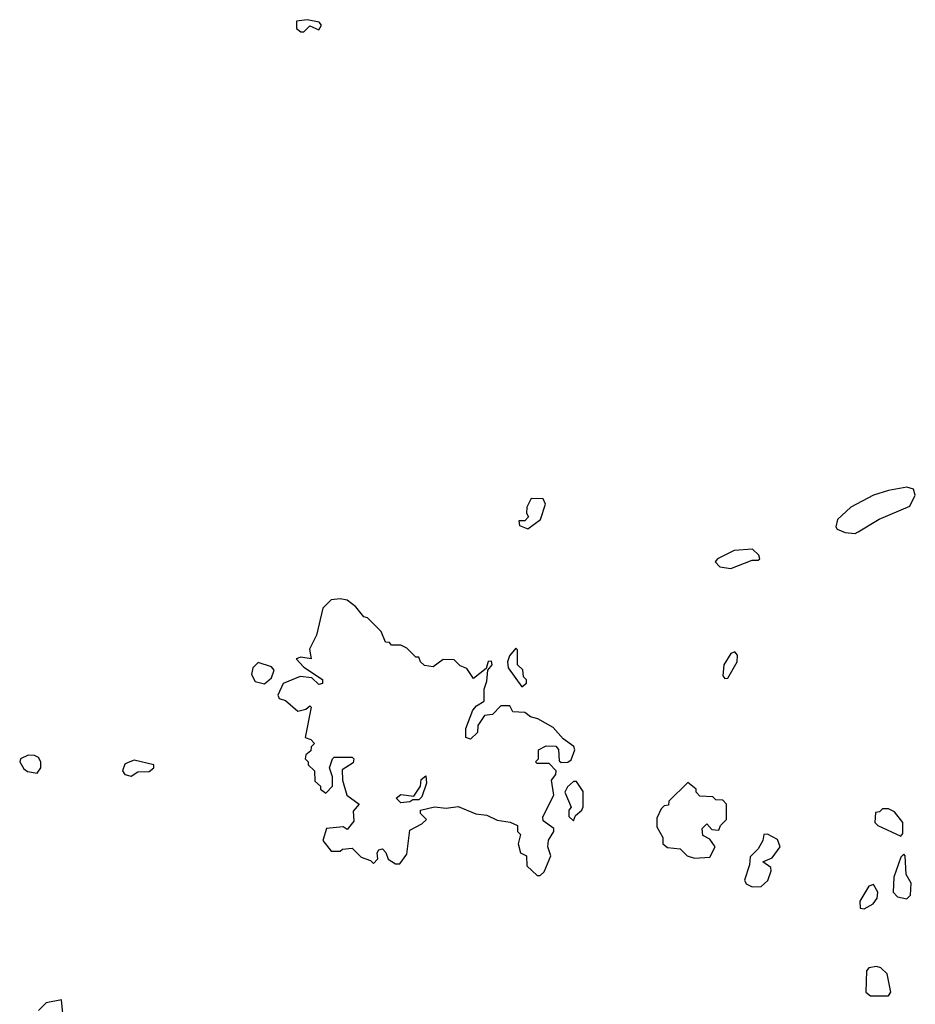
# Model space of a CAD drawing. Extents: x 2219101 to 2444320, y 201258 to 358766.
# Tile 121 of 256: x 2316348 to 2319303, y 293255 to 296504. Entities that reach past the tile are written whole.
import ezdxf

# ---------------------------------------------------------------- set-up
doc = ezdxf.new("R2010")
doc.units = 0

msp = doc.modelspace()

# ---------------------------------------------------------------- linework, layer by layer
at = {"layer": '0CON10XD'}
for points in [[(2317285, 296463.8), (2317305, 296483.3), (2317335, 296470), (2317343.3, 296485), (2317335.5, 296495.5), (2317296.4, 296503.6), (2317261.2, 296498.8), (2317261.2, 296475), (2317275, 296464), (2317285, 296463.8)], [(2319105, 294808.8), (2319115, 294813.8), (2319184.5, 294855.5), (2319285, 294898.8), (2319303.3, 294935), (2319297.5, 294955), (2319275, 294961.2), (2319215, 294950), (2319165, 294934.4), (2319090, 294895), (2319046.2, 294855), (2319040.7, 294830.7), (2319045, 294822.5), (2319071.7, 294811.7), (2319105, 294808.8)], [(2318025, 294824.2), (2318066, 294855), (2318083.3, 294905), (2318075, 294922.5), (2318035, 294923.3), (2318021.2, 294895), (2318020, 294875), (2318027, 294863), (2318015, 294850), (2317995, 294850), (2317997.5, 294835), (2318025, 294824.2)], [(2318695, 294692.5), (2318765, 294720), (2318785, 294720), (2318790, 294725), (2318787, 294737), (2318766.4, 294756.4), (2318705, 294752.5), (2318650, 294725), (2318642.5, 294715), (2318658.3, 294698.3), (2318695, 294692.5)], [(2318065, 293680), (2318078.3, 293691.7), (2318100, 293745), (2318090, 293775), (2318093, 293797), (2318110, 293825), (2318110, 293835), (2318075, 293860), (2318073.6, 293873.6), (2318110, 293945), (2318102.5, 293995), (2318116.7, 294013.3), (2318117.5, 294025), (2318095, 294050), (2318055, 294050), (2318050, 294055), (2318060, 294065), (2318060, 294095), (2318085, 294107.5), (2318117, 294107), (2318126.2, 294096.2), (2318128.3, 294058.3), (2318135, 294052.5), (2318156, 294054), (2318168, 294062), (2318180, 294095), (2318175.8, 294105.8), (2318140.7, 294130.7), (2318108.3, 294168.3), (2318057, 294197), (2318033, 294203), (2318015, 294217.5), (2317975, 294220), (2317965, 294240), (2317935, 294240), (2317908.3, 294211.7), (2317881.7, 294208.3), (2317860, 294175), (2317858.3, 294151.7), (2317835, 294130), (2317820, 294135), (2317820, 294165), (2317843.3, 294225), (2317855, 294240), (2317880, 294255), (2317880, 294295), (2317889.3, 294320.7), (2317892.5, 294357.5), (2317906.7, 294375), (2317905, 294387.5), (2317894.1, 294385.9), (2317887.5, 294362.5), (2317845, 294330), (2317823, 294363), (2317801.7, 294371.7), (2317781.7, 294391.7), (2317745, 294392.5), (2317711.7, 294368.3), (2317683, 294373), (2317670, 294385), (2317665, 294400), (2317655, 294400), (2317625, 294430), (2317605, 294440), (2317575, 294440), (2317568.3, 294448.3), (2317555, 294450), (2317540, 294485), (2317495, 294530), (2317483.6, 294533.6), (2317456.4, 294566.4), (2317428.3, 294588.3), (2317405, 294592.5), (2317375, 294590), (2317348.3, 294561.7), (2317327, 294473), (2317303.6, 294426.4), (2317310, 294395), (2317275, 294400), (2317260, 294395), (2317285, 294367.5), (2317346.4, 294326.4), (2317347, 294313), (2317335, 294310), (2317311.7, 294331.7), (2317273, 294337), (2317217, 294313), (2317200, 294275), (2317203.6, 294263.6), (2317225, 294257.5), (2317265, 294222.5), (2317291.7, 294228.3), (2317305, 294240), (2317310, 294235), (2317290, 294135), (2317308.3, 294128.3), (2317320, 294115), (2317310, 294105), (2317308.3, 294091.7), (2317291.7, 294078.3), (2317290, 294065), (2317300, 294055), (2317300, 294045), (2317320, 294025), (2317321.7, 293991.7), (2317340, 293975), (2317340, 293965), (2317358.3, 293951.7), (2317380, 293975), (2317380, 294005), (2317370, 294035), (2317380, 294065), (2317385, 294070), (2317445, 294070), (2317450, 294065), (2317448.3, 294051.7), (2317411.7, 294028.3), (2317412.5, 293995), (2317427.5, 293945), (2317467.5, 293915), (2317448.3, 293891.7), (2317450.7, 293859.3), (2317428.3, 293831.7), (2317415, 293840), (2317360, 293835), (2317347.5, 293795), (2317375, 293760), (2317405, 293760), (2317413, 293767), (2317445, 293770), (2317475, 293740), (2317505, 293730), (2317515, 293720), (2317530, 293735), (2317527.5, 293755), (2317532.5, 293765), (2317545, 293767.5), (2317556.1, 293756.1), (2317563.6, 293733.6), (2317588.3, 293718.3), (2317601.7, 293718.3), (2317625, 293750), (2317635, 293830), (2317675, 293850), (2317690, 293865), (2317670, 293885), (2317670, 293895), (2317717, 293907), (2317755, 293902.5), (2317795, 293907.5), (2317853, 293883), (2317889.3, 293879.3), (2317923, 293863), (2317966.4, 293856.4), (2317990, 293845), (2317990, 293825), (2318000, 293815), (2317992.5, 293785), (2318000, 293755), (2318020, 293745), (2318021.7, 293711.7), (2318055, 293680), (2318065, 293680)], [(2318005, 294302.5), (2318020, 294315), (2318020, 294325), (2318010, 294335), (2318008.3, 294358.3), (2317990, 294375), (2317990, 294425), (2317985, 294430), (2317963.8, 294405), (2317957.5, 294385), (2317960, 294365), (2318005, 294302.5)], [(2318675, 294330), (2318685, 294331.2), (2318715.8, 294385), (2318716.4, 294406.4), (2318707.5, 294417.5), (2318695, 294412.5), (2318671.2, 294375), (2318668.3, 294338.3), (2318675, 294330)], [(2317155, 294312.5), (2317178.3, 294331.7), (2317187, 294357), (2317178.8, 294368.8), (2317135, 294382.5), (2317117.5, 294365), (2317113, 294343), (2317125, 294320), (2317155, 294312.5)], [(2316405, 294017.5), (2316417.5, 294035), (2316417.5, 294055), (2316409.3, 294069.3), (2316396.4, 294076.4), (2316375, 294076.7), (2316350, 294065), (2316347.5, 294055), (2316361.7, 294031.7), (2316373, 294023), (2316405, 294017.5)], [(2316715, 294007.5), (2316737.7, 294022.3), (2316775, 294023.3), (2316790, 294035), (2316790, 294045), (2316725, 294060), (2316705, 294052.5), (2316695, 294047.5), (2316686.7, 294025), (2316695, 294013.3), (2316715, 294007.5)], [(2317605, 293920), (2317590, 293935), (2317605, 293947.5), (2317648.3, 293941.7), (2317670, 293975), (2317673, 293997), (2317688.3, 294008.3), (2317690, 293985), (2317675, 293940), (2317665, 293930), (2317645, 293930), (2317635, 293922.5), (2317605, 293920)], [(2318175, 293860), (2318181.7, 293878.3), (2318202.5, 293895), (2318207, 293907), (2318207, 293957), (2318185, 293990), (2318175, 293990), (2318155, 293972.5), (2318146.7, 293955), (2318167.5, 293905), (2318160, 293895), (2318160, 293875), (2318175, 293860)], [(2318575, 293737.5), (2318625, 293740), (2318642.5, 293775), (2318625, 293800), (2318601.7, 293811.7), (2318600, 293835), (2318615, 293850), (2318631.7, 293831.7), (2318655, 293830), (2318660, 293845), (2318680, 293865), (2318680, 293915), (2318668.3, 293928.3), (2318645, 293930), (2318635, 293940), (2318591.7, 293941.7), (2318580, 293955), (2318580, 293965), (2318553, 293987), (2318490, 293925), (2318488.3, 293911.7), (2318475, 293910), (2318465, 293900), (2318450.7, 293869.3), (2318450.7, 293840.7), (2318470, 293805), (2318470, 293785), (2318485, 293772.5), (2318527.5, 293767.5), (2318550, 293745), (2318575, 293737.5)], [(2319255, 293810), (2319261.7, 293818.3), (2319262.5, 293855), (2319235, 293890), (2319215, 293900), (2319195, 293900), (2319185, 293890), (2319171.7, 293888.3), (2319170, 293855), (2319180, 293845), (2319255, 293810)], [(2318765, 293642.5), (2318795, 293643.3), (2318817, 293663), (2318827.5, 293695), (2318826.4, 293706.4), (2318800, 293725), (2318831.2, 293738.8), (2318857.5, 293775), (2318848.3, 293798.3), (2318815, 293816.7), (2318803.3, 293815), (2318800, 293795), (2318785, 293767.5), (2318758.3, 293741.7), (2318756.2, 293715), (2318740, 293665), (2318745, 293652.5), (2318765, 293642.5)], [(2319275, 293603.3), (2319287.5, 293615), (2319290, 293655), (2319273, 293683), (2319270, 293745), (2319265, 293750), (2319255, 293740), (2319232.5, 293675), (2319230, 293625), (2319245, 293610), (2319275, 293603.3)], [(2319135, 293570), (2319163.9, 293586.1), (2319177.5, 293605), (2319180, 293625), (2319165, 293650), (2319150, 293645), (2319120, 293595), (2319121.7, 293571.7), (2319135, 293570)], [(2319155, 293282.5), (2319215, 293283.3), (2319222.5, 293295), (2319210, 293355), (2319190, 293375), (2319175, 293380), (2319150, 293375), (2319142.5, 293365), (2319140, 293295), (2319155, 293282.5)], [(2316490, 293225), (2316485, 293270), (2316435, 293260), (2316410, 293235)]]:
    msp.add_lwpolyline(points, dxfattribs=at)

doc.saveas('drawing.dxf')
